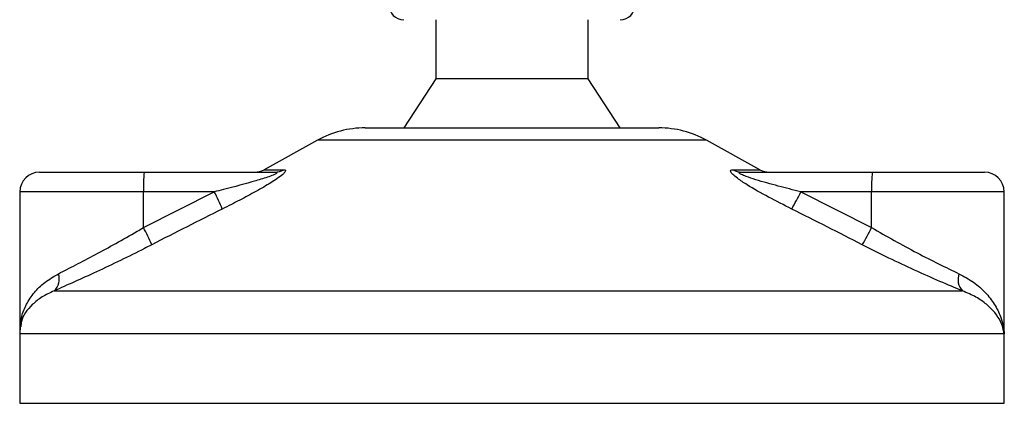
# Model space of a CAD drawing. Header units: millimetres. Extents: x 0 to 420, y 0 to 297.
# Tile 53 of 112: x 138.13 to 140.73, y 203.45 to 204.47. Entities that reach past the tile are written whole.
import ezdxf

# ---------------------------------------------------------------- set-up
doc = ezdxf.new("R2010")
doc.units = ezdxf.units.MM

msp = doc.modelspace()

# ---------------------------------------------------------------- linework, layer by layer
at = {"color": 7, "linetype": 'Continuous', "lineweight": 25}
for p, q in [((139.22855, 204.46543), (139.22855, 204.30916)), ((139.63226, 204.30916), (139.63226, 204.46543)), ((139.22855, 204.30916), (139.1439, 204.17893)), ((139.4234, 204.30916), (139.22855, 204.30916)), ((139.63226, 204.30916), (139.4234, 204.30916)), ((139.71691, 204.17893), (139.63226, 204.30916)), ((139.04191, 204.17893), (139.8189, 204.17893)), ((138.91572, 204.14632), (138.77475, 204.06824)), ((139.94509, 204.14632), (138.91572, 204.14632)), ((140.08605, 204.06824), (139.94509, 204.14632)), ((138.18078, 204.06172), (138.45735, 204.06172)), ((138.45735, 204.06172), (138.80316, 204.06172)), ((138.77475, 204.06824), (138.82641, 204.06824)), ((140.01526, 204.06824), (140.08605, 204.06824)), ((140.03777, 204.06172), (140.38358, 204.06172)), ((140.38358, 204.06172), (140.68002, 204.06172)), ((138.12869, 204.00963), (138.12869, 203.64563)), ((138.45554, 204.00963), (138.12869, 204.00963)), ((138.45554, 203.91499), (138.64291, 204.00963)), ((138.64291, 204.00963), (138.45554, 204.00963)), ((138.45554, 203.91499), (138.45554, 204.00963)), ((140.19441, 204.00963), (140.38178, 203.91499)), ((140.38178, 204.00963), (140.19441, 204.00963)), ((140.38178, 203.91499), (140.38178, 204.00963)), ((140.73212, 204.00963), (140.38178, 204.00963)), ((140.73212, 203.64109), (140.73212, 204.00963)), ((138.219, 203.74728), (140.62218, 203.74728)), ((138.12811, 203.63336), (138.12811, 203.44964)), ((140.73191, 203.63336), (138.12811, 203.63336)), ((140.7327, 203.63336), (140.73191, 203.63336)), ((140.7327, 203.44964), (140.7327, 203.63336)), ((138.12811, 203.44964), (140.7327, 203.44964))]:
    msp.add_line(p, q, dxfattribs=at)
for centre, radius, start, end in [((139.1439, 204.5045), 0.03907, 180, 270), ((139.71691, 204.5045), 0.03907, 270, 0), ((139.04191, 203.91847), 0.26046, 90, 118.97971), ((139.8189, 203.91847), 0.26046, 61.02029, 90), ((138.18078, 204.00963), 0.05209, 90, 180), ((138.83238, 204.02264), 0.37706, 174.05026, 181.9769), ((138.74952, 204.11381), 0.05209, 270, 298.97971), ((138.80306, 204.1068), 0.04507, 270.13347, 301.2075), ((140.03792, 204.10434), 0.04262, 237.88298, 269.80326), ((140.11129, 204.11381), 0.05209, 241.02029, 270), ((140.75861, 204.02264), 0.37706, 174.05026, 181.9769), ((140.68002, 204.00963), 0.05209, 0, 90), ((138.09002, 203.72574), 0.62152, 22.54768, 27.17899), ((139.58515, 204.30068), 0.67521, 330.09662, 334.46582), ((137.93873, 203.6386), 0.58608, 23.1937, 28.13781), ((139.80707, 204.19886), 0.64099, 329.07178, 333.71276), ((138.18977, 203.77903), 0.04316, 312.63789, 18.67569), ((140.65465, 203.77772), 0.04451, 160.12241, 223.14649), ((138.25834, 203.63336), 0.13023, 171.40055, 180), ((140.60247, 203.63336), 0.13023, 0, 5.40863)]:
    msp.add_arc(centre, radius, start, end, dxfattribs=at)
for points, knots in [([(138.80316, 204.06172), (138.8045, 204.06168), (138.80666, 204.06162), (138.80854, 204.06101), (138.80903, 204.06007), (138.80781, 204.05869), (138.80535, 204.05712), (138.79922, 204.05407), (138.7819, 204.04754), (138.73686, 204.03372), (138.68786, 204.02084), (138.65102, 204.01165), (138.64291, 204.00963)], [0, 0, 0, 0, 0.0326282, 0.0525244, 0.0758401, 0.1000535, 0.1224526, 0.1468975, 0.2362249, 0.4244765, 0.873292, 1, 1, 1, 1]), ([(138.82641, 204.06824), (138.82834, 204.06798), (138.83221, 204.06745), (138.8307, 204.06263), (138.82311, 204.05478), (138.80501, 204.04118), (138.77321, 204.02163), (138.73208, 203.99883), (138.6949, 203.97953), (138.6721, 203.96811), (138.66402, 203.96406)], [0, 0, 0, 0, 0.0715734, 0.1443473, 0.2083354, 0.3096596, 0.4923301, 0.6911888, 0.8905251, 1, 1, 1, 1]), ([(140.17047, 203.96406), (140.14991, 203.97443), (140.10893, 203.99511), (140.06014, 204.02282), (140.02886, 204.04349), (140.01453, 204.05529), (140.0084, 204.06293), (140.00868, 204.06724), (140.01247, 204.06821), (140.01501, 204.06824), (140.01526, 204.06824)], [0, 0, 0, 0, 0.2791688, 0.5566156, 0.6991027, 0.7915598, 0.8614835, 0.9308082, 0.9932657, 1, 1, 1, 1]), ([(140.19441, 204.00963), (140.17442, 204.01466), (140.13425, 204.02477), (140.08549, 204.03831), (140.05303, 204.04885), (140.0388, 204.05451), (140.03345, 204.05749), (140.0315, 204.05914), (140.03103, 204.06027), (140.03222, 204.06126), (140.0345, 204.06163), (140.0367, 204.06172), (140.03752, 204.06172), (140.03777, 204.06172)], [0, 0, 0, 0, 0.3126385, 0.6283409, 0.7723225, 0.8532102, 0.8895986, 0.904004, 0.9304919, 0.9491875, 0.9821779, 0.994635, 1, 1, 1, 1]), ([(138.66402, 203.96406), (138.63298, 203.94851), (138.57062, 203.91729), (138.50859, 203.88542), (138.47744, 203.86942)], [0, 0, 0, 0, 0.4978543, 1, 1, 1, 1]), ([(140.35692, 203.86942), (140.32606, 203.88528), (140.26407, 203.91715), (140.20176, 203.94838), (140.17047, 203.96406)], [0, 0, 0, 0, 0.497852, 1, 1, 1, 1]), ([(138.23065, 203.79285), (138.24556, 203.80042), (138.27581, 203.81578), (138.32759, 203.84295), (138.38239, 203.87278), (138.42546, 203.89724), (138.44993, 203.91167), (138.45554, 203.91499)], [0, 0, 0, 0, 0.2283053, 0.4634776, 0.6938128, 0.9297437, 1, 1, 1, 1]), ([(140.38178, 203.91499), (140.40162, 203.90346), (140.44182, 203.88009), (140.50177, 203.84795), (140.56043, 203.81798), (140.59515, 203.80132), (140.61279, 203.79285)], [0, 0, 0, 0, 0.24659364, 0.49969127, 0.74573559, 1, 1, 1, 1]), ([(138.47744, 203.86942), (138.47098, 203.86611), (138.44331, 203.85192), (138.39377, 203.82743), (138.33134, 203.79783), (138.27134, 203.77042), (138.23662, 203.75507), (138.219, 203.74728)], [0, 0, 0, 0, 0.0699949, 0.2998887, 0.53536, 0.7642956, 1, 1, 1, 1]), ([(140.62218, 203.74728), (140.60268, 203.75544), (140.56298, 203.77203), (140.49627, 203.80169), (140.42666, 203.83417), (140.38038, 203.85756), (140.35692, 203.86942)], [0, 0, 0, 0, 0.24635312, 0.50146761, 0.74726318, 1, 1, 1, 1]), ([(138.12965, 203.64109), (138.13019, 203.65398), (138.1312, 203.67808), (138.1452, 203.71245), (138.16547, 203.74292), (138.19319, 203.77092), (138.21806, 203.78548), (138.23065, 203.79285)], [0, 0, 0, 0, 0.2250981, 0.4208767, 0.6202762, 0.807726, 1, 1, 1, 1]), ([(140.61279, 203.79285), (140.62613, 203.78559), (140.65281, 203.77106), (140.68354, 203.74314), (140.7074, 203.71256), (140.72548, 203.67579), (140.73108, 203.64896), (140.73191, 203.63349), (140.73191, 203.63336)], [0, 0, 0, 0, 0.181527, 0.3632884, 0.5522832, 0.7413623, 0.9977537, 1, 1, 1, 1]), ([(138.219, 203.74728), (138.20797, 203.74215), (138.1857, 203.73177), (138.15304, 203.70511), (138.13294, 203.67793), (138.13145, 203.65719), (138.13112, 203.65258)], [0, 0, 0, 0, 0.2123614, 0.4290443, 0.8732781, 1, 1, 1, 1]), ([(140.73191, 203.63336), (140.7319, 203.63345), (140.731, 203.64451), (140.72343, 203.67177), (140.69649, 203.70499), (140.65878, 203.73164), (140.63445, 203.74204), (140.62218, 203.74728)], [0, 0, 0, 0, 0.00221506, 0.25809403, 0.63549996, 0.8160594, 1, 1, 1, 1]), ([(140.72968, 203.65258), (140.73105, 203.64629), (140.73244, 203.6399), (140.73192, 203.63345), (140.73191, 203.63336)], [0, 0, 0, 0, 0.98527322, 1, 1, 1, 1]), ([(140.73191, 203.63336), (140.73192, 203.63349), (140.73206, 203.63608), (140.7316, 203.63865), (140.73116, 203.64109)], [0, 0, 0, 0, 0.0519005, 1, 1, 1, 1])]:
    msp.add_open_spline(points, degree=3, knots=knots, dxfattribs=at)

doc.saveas('drawing.dxf')
